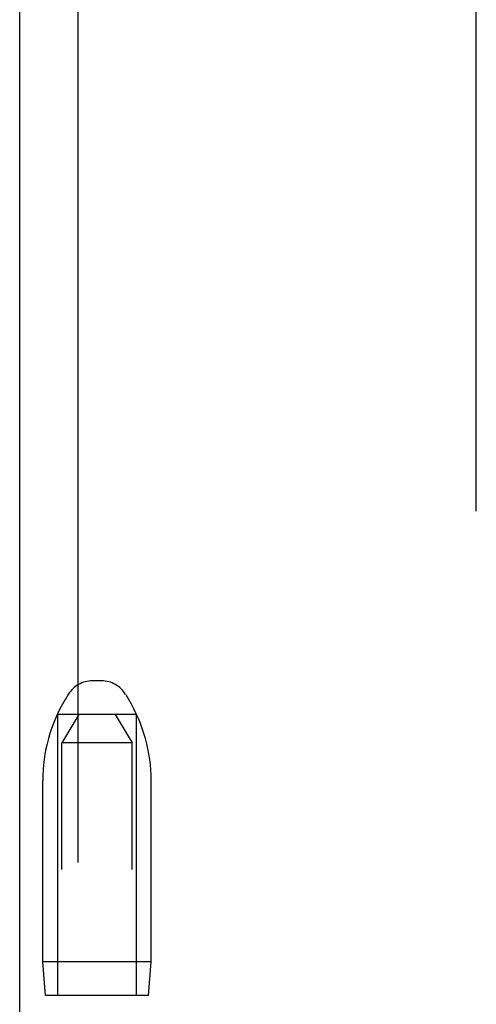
# Model space of a CAD drawing. Header units: inches. Extents: x 0 to 293, y 0 to 190.
# Tile 61 of 84: x 99.843 to 100.656, y 98.792 to 100.544. Entities that reach past the tile are written whole.
import ezdxf

# ---------------------------------------------------------------- set-up
doc = ezdxf.new("R2010")
doc.units = ezdxf.units.IN
doc.header["$LTSCALE"] = 16.12069
doc.header["$MEASUREMENT"] = 0
doc.linetypes.add('HIDDEN', pattern=[0.2, 0.1, -0.1])
doc.layers.add('DEFAULT_2', color=8, linetype='HIDDEN')
doc.layers.add('RIGHTHAND_DOOR_ASSEMBLY', color=7, linetype='CONTINUOUS')

msp = doc.modelspace()

# ---------------------------------------------------------------- linework, layer by layer
at = {"layer": 'DEFAULT_2', "color": 8, "linetype": 'HIDDEN'}
for p, q in [((100.6556, 57.7556), (100.6556, 136.7976)), ((99.9888, 99.3676), (99.9724, 99.3676)), ((99.9295, 99.3433), (99.924, 99.3341)), ((100.0317, 99.3433), (100.0372, 99.3341)), ((99.9106, 99.3076), (99.9106, 98.8076)), ((100.0506, 99.3076), (99.9106, 99.3076)), ((99.9481, 99.3076), (99.9181, 99.2576)), ((100.0131, 99.3076), (100.0431, 99.2576)), ((100.0506, 99.3076), (100.0506, 98.8076)), ((100.0431, 99.2576), (99.9181, 99.2576)), ((99.9181, 95.8076), (99.9181, 99.2576)), ((100.0431, 95.8076), (100.0431, 99.2576)), ((99.8841, 98.8676), (99.8841, 99.1901)), ((100.0771, 98.8676), (100.0771, 99.1901)), ((100.0771, 98.8676), (99.8841, 98.8676)), ((99.8891, 98.8076), (99.8841, 98.8676)), ((100.0721, 98.8076), (100.0771, 98.8676)), ((100.0721, 98.8076), (99.8891, 98.8076))]:
    msp.add_line(p, q, dxfattribs=at)
for centre, radius, start, end in [((99.9724, 99.3176), 0.05, 90, 149.0363), ((99.9888, 99.3176), 0.05, 30.9637, 90), ((100.1641, 99.1901), 0.28, 149.0363, 180), ((99.7971, 99.1901), 0.28, 0, 30.9637)]:
    msp.add_arc(centre, radius, start, end, dxfattribs=at)
at = {"layer": 'RIGHTHAND_DOOR_ASSEMBLY', "color": 3, "linetype": 'Continuous'}
msp.add_line((99.8431, 57.1306), (99.8431, 137.4226), dxfattribs=at)
at = {"layer": 'RIGHTHAND_DOOR_ASSEMBLY', "color": 8, "linetype": 'HIDDEN'}
msp.add_line((99.9471, 57.1306), (99.9471, 137.4226), dxfattribs=at)

doc.saveas('drawing.dxf')
